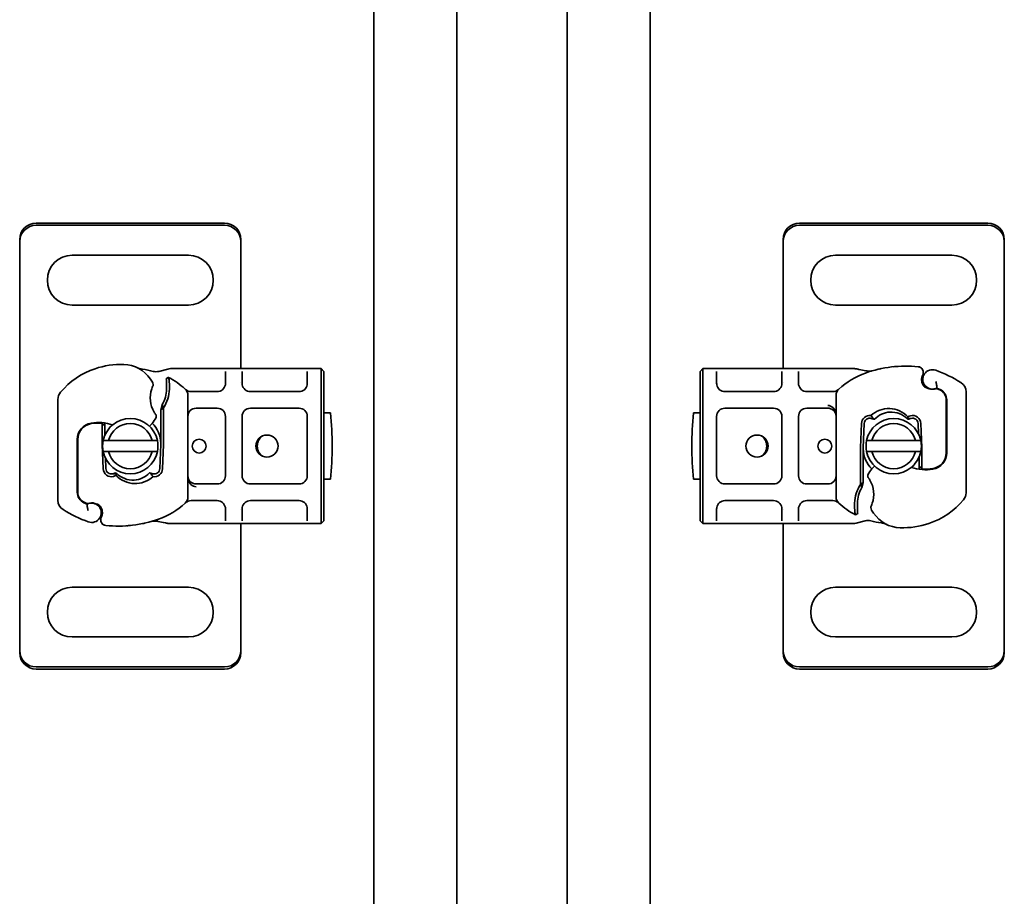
# Model space of a CAD drawing. Header units: millimetres. Extents: x -300186 to 535164, y -28581 to 763383.
# Tile 211 of 256: x 8358 to 8536, y 137271 to 137430. Entities that reach past the tile are written whole.
import ezdxf

# ---------------------------------------------------------------- set-up
doc = ezdxf.new("R2010")
doc.units = ezdxf.units.MM
doc.header["$LTSCALE"] = 10
doc.layers.add('Visible (ISO)', color=7, linetype='Continuous', lineweight=35)

msp = doc.modelspace()

# ---------------------------------------------------------------- linework, layer by layer
at = {"layer": 'Visible (ISO)'}
for p, q in [((8422.209, 137714.602, 159.59), (8422.209, 135389.602, 159.59)), ((8437.209, 135374.602, 159.59), (8437.209, 137714.602, 159.59)), ((8457.209, 137714.602, 159.59), (8457.209, 135354.602, 159.59)), ((8472.209, 135354.602, 159.59), (8472.209, 137714.602, 159.59)), ((8395.209, 137392.902, 159.59), (8361.209, 137392.902, 159.59)), ((8533.209, 137392.902, 159.59), (8499.209, 137392.902, 159.59)), ((8361.209, 137392.521, 159.59), (8395.209, 137392.521, 159.59)), ((8499.209, 137392.521, 159.59), (8533.209, 137392.521, 159.59)), ((8358.209, 137389.958, 159.59), (8358.209, 137389.576, 159.59)), ((8358.209, 137388.436, 159.59), (8358.209, 137389.576, 159.59)), ((8398.209, 137389.958, 159.59), (8398.209, 137389.576, 159.59)), ((8398.209, 137389.576, 159.59), (8398.209, 137388.436, 159.59)), ((8496.209, 137389.958, 159.59), (8496.209, 137389.576, 159.59)), ((8496.209, 137388.436, 159.59), (8496.209, 137389.576, 159.59)), ((8536.209, 137389.958, 159.59), (8536.209, 137389.576, 159.59)), ((8536.209, 137389.576, 159.59), (8536.209, 137388.436, 159.59)), ((8358.209, 137387.602, 159.59), (8358.209, 137388.436, 159.59)), ((8358.209, 137317.602, 159.59), (8358.209, 137387.602, 159.59)), ((8398.209, 137388.436, 159.59), (8398.209, 137387.602, 159.59)), ((8398.209, 137387.602, 159.59), (8398.209, 137366.602, 159.59)), ((8496.209, 137387.602, 159.59), (8496.209, 137388.436, 159.59)), ((8496.209, 137366.602, 159.59), (8496.209, 137387.602, 159.59)), ((8536.209, 137388.436, 159.59), (8536.209, 137387.602, 159.59)), ((8536.209, 137387.602, 159.59), (8536.209, 137317.602, 159.59)), ((8388.709, 137387.102, 159.59), (8367.709, 137387.102, 159.59)), ((8526.709, 137387.102, 159.59), (8505.709, 137387.102, 159.59)), ((8367.709, 137378.102, 159.59), (8388.709, 137378.102, 159.59)), ((8505.709, 137378.102, 159.59), (8526.709, 137378.102, 159.59)), ((8383.381, 137366.108, 159.59), (8384.97, 137366.534, 159.59)), ((8385.488, 137366.602, 159.59), (8386.275, 137366.602, 159.59)), ((8386.275, 137366.602, 159.59), (8393.909, 137366.602, 159.59)), ((8393.909, 137366.602, 159.59), (8395.909, 137366.602, 159.59)), ((8395.909, 137366.602, 159.59), (8397.909, 137366.602, 159.59)), ((8397.909, 137366.602, 159.59), (8399.909, 137366.602, 159.59)), ((8399.909, 137366.602, 159.59), (8408.709, 137366.602, 159.59)), ((8408.709, 137366.602, 159.59), (8410.709, 137366.602, 159.59)), ((8410.709, 137366.602, 159.59), (8412.709, 137366.602, 159.59)), ((8412.709, 137366.602, 159.59), (8412.709, 137363.602, 159.59)), ((8412.709, 137366.602, 159.59), (8413.209, 137366.102, 159.59)), ((8481.209, 137366.102, 159.59), (8481.709, 137366.602, 159.59)), ((8481.709, 137363.602, 159.59), (8481.709, 137366.602, 159.59)), ((8481.709, 137366.602, 159.59), (8483.709, 137366.602, 159.59)), ((8483.709, 137366.602, 159.59), (8485.709, 137366.602, 159.59)), ((8485.709, 137366.602, 159.59), (8494.509, 137366.602, 159.59)), ((8494.509, 137366.602, 159.59), (8496.509, 137366.602, 159.59)), ((8496.509, 137366.602, 159.59), (8498.509, 137366.602, 159.59)), ((8498.509, 137366.602, 159.59), (8500.509, 137366.602, 159.59)), ((8500.509, 137366.602, 159.59), (8508.143, 137366.602, 159.59)), ((8508.143, 137366.602, 159.59), (8509.109, 137366.602, 159.59)), ((8384.71, 137364.756, 159.59), (8385.103, 137365.031, 159.59)), ((8395.409, 137366.102, 159.59), (8395.409, 137363.951, 159.59)), ((8398.409, 137363.951, 159.59), (8398.409, 137366.102, 159.59)), ((8410.209, 137366.102, 159.59), (8410.209, 137363.951, 159.59)), ((8413.209, 137363.602, 159.59), (8413.209, 137366.102, 159.59)), ((8481.209, 137366.102, 159.59), (8481.209, 137363.602, 159.59)), ((8484.209, 137363.951, 159.59), (8484.209, 137366.102, 159.59)), ((8496.009, 137366.102, 159.59), (8496.009, 137363.951, 159.59)), ((8499.009, 137363.951, 159.59), (8499.009, 137366.102, 159.59)), ((8398.209, 137364.007, 159.59), (8398.209, 137364.007, 159.59)), ((8412.709, 137341.602, 159.59), (8412.709, 137363.602, 159.59)), ((8413.209, 137363.602, 159.59), (8413.209, 137341.602, 159.59)), ((8481.209, 137341.602, 159.59), (8481.209, 137363.602, 159.59)), ((8481.709, 137363.602, 159.59), (8481.709, 137341.602, 159.59)), ((8496.209, 137364.007, 159.59), (8496.209, 137364.007, 159.59)), ((8522.146, 137363.116, 159.59), (8522.601, 137362.962, 159.59)), ((8524.079, 137362.966, 159.59), (8524.532, 137362.761, 159.59)), ((8365.109, 137342.814, 159.59), (8365.109, 137361.039, 159.59)), ((8388.609, 137361.814, 159.59), (8388.609, 137343.391, 159.59)), ((8389.214, 137362.451, 159.59), (8390.106, 137362.451, 159.59)), ((8390.106, 137362.451, 159.59), (8393.909, 137362.451, 159.59)), ((8399.909, 137362.451, 159.59), (8408.709, 137362.451, 159.59)), ((8485.709, 137362.451, 159.59), (8494.509, 137362.451, 159.59)), ((8500.509, 137362.451, 159.59), (8504.312, 137362.451, 159.59)), ((8504.312, 137362.451, 159.59), (8505.204, 137362.451, 159.59)), ((8505.809, 137343.391, 159.59), (8505.809, 137361.814, 159.59)), ((8525.709, 137360.939, 159.59), (8525.709, 137351.402, 159.59)), ((8525.809, 137351.402, 159.59), (8525.809, 137360.939, 159.59)), ((8529.309, 137362.391, 159.59), (8529.309, 137344.166, 159.59)), ((8383.975, 137360.093, 159.59), (8383.709, 137359.17, 159.59)), ((8383.709, 137359.17, 159.59), (8384.209, 137359.518, 159.59)), ((8383.709, 137353.102, 159.59), (8383.709, 137359.17, 159.59)), ((8384.209, 137359.518, 159.59), (8384.209, 137353.102, 159.59)), ((8393.909, 137359.451, 159.59), (8390.109, 137359.451, 159.59)), ((8408.709, 137359.451, 159.59), (8399.909, 137359.451, 159.59)), ((8494.509, 137359.451, 159.59), (8485.709, 137359.451, 159.59)), ((8504.309, 137359.451, 159.59), (8500.509, 137359.451, 159.59)), ((8395.409, 137347.254, 159.59), (8395.409, 137357.951, 159.59)), ((8398.409, 137357.951, 159.59), (8398.409, 137347.254, 159.59)), ((8410.209, 137347.254, 159.59), (8410.209, 137357.951, 159.59)), ((8413.209, 137358.602, 159.59), (8414.408, 137358.602, 159.59)), ((8480.01, 137358.602, 159.59), (8481.209, 137358.602, 159.59)), ((8484.209, 137357.951, 159.59), (8484.209, 137347.254, 159.59)), ((8496.009, 137347.254, 159.59), (8496.009, 137357.951, 159.59)), ((8499.009, 137357.951, 159.59), (8499.009, 137347.254, 159.59)), ((8373.109, 137355.667, 159.59), (8373.109, 137355.736, 159.59)), ((8373.109, 137353.102, 159.59), (8373.109, 137355.667, 159.59)), ((8373.609, 137356.181, 159.59), (8373.113, 137356.74, 159.59)), ((8373.609, 137356.782, 159.59), (8373.609, 137356.181, 159.59)), ((8373.609, 137356.181, 159.59), (8373.609, 137355.702, 159.59)), ((8373.609, 137355.667, 159.59), (8373.609, 137355.702, 159.59)), ((8373.609, 137355.667, 159.59), (8373.609, 137354.562, 159.59)), ((8510.214, 137352.324, 159.59), (8510.389, 137356.698, 159.59)), ((8510.888, 137356.678, 159.59), (8510.713, 137352.304, 159.59)), ((8520.706, 137354.789, 159.59), (8520.63, 137356.678, 159.59)), ((8521.13, 137356.698, 159.59), (8521.305, 137352.324, 159.59)), ((8368.609, 137353.802, 159.59), (8368.609, 137344.266, 159.59)), ((8368.709, 137353.802, 159.59), (8368.709, 137354.57, 159.59)), ((8368.709, 137344.266, 159.59), (8368.709, 137353.802, 159.59)), ((8373.289, 137348.506, 159.59), (8373.114, 137352.88, 159.59)), ((8382.165, 137353.602, 159.59), (8374.254, 137353.602, 159.59)), ((8383.53, 137348.526, 159.59), (8383.705, 137352.9, 159.59)), ((8384.205, 137352.88, 159.59), (8384.03, 137348.506, 159.59)), ((8510.209, 137345.687, 159.59), (8510.209, 137352.102, 159.59)), ((8510.709, 137352.102, 159.59), (8510.709, 137346.035, 159.59)), ((8520.165, 137353.602, 159.59), (8512.254, 137353.602, 159.59)), ((8521.309, 137352.102, 159.59), (8521.309, 137349.537, 159.59)), ((8373.713, 137350.416, 159.59), (8373.788, 137348.526, 159.59)), ((8374.254, 137351.602, 159.59), (8382.165, 137351.602, 159.59)), ((8512.254, 137351.602, 159.59), (8520.165, 137351.602, 159.59)), ((8520.809, 137349.537, 159.59), (8520.809, 137350.643, 159.59)), ((8525.709, 137351.402, 159.59), (8525.709, 137350.634, 159.59)), ((8520.809, 137349.537, 159.59), (8520.809, 137349.502, 159.59)), ((8520.809, 137349.024, 159.59), (8520.809, 137349.502, 159.59)), ((8520.809, 137348.423, 159.59), (8520.809, 137349.024, 159.59)), ((8520.809, 137349.024, 159.59), (8521.306, 137348.465, 159.59)), ((8521.309, 137349.537, 159.59), (8521.309, 137349.469, 159.59)), ((8414.408, 137346.602, 159.59), (8413.209, 137346.602, 159.59)), ((8481.209, 137346.602, 159.59), (8480.01, 137346.602, 159.59)), ((8390.109, 137345.754, 159.59), (8393.909, 137345.754, 159.59)), ((8399.909, 137345.754, 159.59), (8408.709, 137345.754, 159.59)), ((8485.709, 137345.754, 159.59), (8494.509, 137345.754, 159.59)), ((8500.509, 137345.754, 159.59), (8504.309, 137345.754, 159.59)), ((8510.709, 137346.035, 159.59), (8510.209, 137345.687, 159.59)), ((8510.443, 137345.112, 159.59), (8510.709, 137346.035, 159.59)), ((8370.34, 137342.239, 159.59), (8369.886, 137342.443, 159.59)), ((8372.273, 137342.089, 159.59), (8371.817, 137342.243, 159.59)), ((8390.106, 137342.754, 159.59), (8389.214, 137342.754, 159.59)), ((8393.909, 137342.754, 159.59), (8390.106, 137342.754, 159.59)), ((8395.409, 137341.254, 159.59), (8395.409, 137339.102, 159.59)), ((8398.409, 137339.102, 159.59), (8398.409, 137341.254, 159.59)), ((8408.709, 137342.754, 159.59), (8399.909, 137342.754, 159.59)), ((8410.209, 137341.254, 159.59), (8410.209, 137339.102, 159.59)), ((8412.709, 137341.602, 159.59), (8412.709, 137338.602, 159.59)), ((8413.209, 137339.102, 159.59), (8413.209, 137341.602, 159.59)), ((8481.209, 137341.602, 159.59), (8481.209, 137339.102, 159.59)), ((8481.709, 137338.602, 159.59), (8481.709, 137341.602, 159.59)), ((8484.209, 137339.102, 159.59), (8484.209, 137341.254, 159.59)), ((8494.509, 137342.754, 159.59), (8485.709, 137342.754, 159.59)), ((8496.009, 137341.254, 159.59), (8496.009, 137339.102, 159.59)), ((8499.009, 137339.102, 159.59), (8499.009, 137341.254, 159.59)), ((8504.312, 137342.754, 159.59), (8500.509, 137342.754, 159.59)), ((8505.204, 137342.754, 159.59), (8504.312, 137342.754, 159.59)), ((8398.209, 137341.198, 159.59), (8398.209, 137341.198, 159.59)), ((8496.209, 137341.198, 159.59), (8496.209, 137341.198, 159.59)), ((8509.708, 137340.448, 159.59), (8509.315, 137340.173, 159.59)), ((8386.275, 137338.602, 159.59), (8385.309, 137338.602, 159.59)), ((8393.909, 137338.602, 159.59), (8386.275, 137338.602, 159.59)), ((8395.909, 137338.602, 159.59), (8393.909, 137338.602, 159.59)), ((8397.909, 137338.602, 159.59), (8395.909, 137338.602, 159.59)), ((8399.909, 137338.602, 159.59), (8397.909, 137338.602, 159.59)), ((8398.209, 137338.602, 159.59), (8398.209, 137317.602, 159.59)), ((8408.709, 137338.602, 159.59), (8399.909, 137338.602, 159.59)), ((8410.709, 137338.602, 159.59), (8408.709, 137338.602, 159.59)), ((8412.709, 137338.602, 159.59), (8410.709, 137338.602, 159.59)), ((8413.209, 137339.102, 159.59), (8412.709, 137338.602, 159.59)), ((8481.709, 137338.602, 159.59), (8481.209, 137339.102, 159.59)), ((8483.709, 137338.602, 159.59), (8481.709, 137338.602, 159.59)), ((8485.709, 137338.602, 159.59), (8483.709, 137338.602, 159.59)), ((8494.509, 137338.602, 159.59), (8485.709, 137338.602, 159.59)), ((8496.509, 137338.602, 159.59), (8494.509, 137338.602, 159.59)), ((8496.209, 137317.602, 159.59), (8496.209, 137338.602, 159.59)), ((8498.509, 137338.602, 159.59), (8496.509, 137338.602, 159.59)), ((8500.509, 137338.602, 159.59), (8498.509, 137338.602, 159.59)), ((8508.143, 137338.602, 159.59), (8500.509, 137338.602, 159.59)), ((8508.931, 137338.602, 159.59), (8508.143, 137338.602, 159.59)), ((8511.038, 137339.096, 159.59), (8509.448, 137338.671, 159.59)), ((8388.709, 137327.102, 159.59), (8367.709, 137327.102, 159.59)), ((8526.709, 137327.102, 159.59), (8505.709, 137327.102, 159.59)), ((8367.709, 137318.102, 159.59), (8388.709, 137318.102, 159.59)), ((8505.709, 137318.102, 159.59), (8526.709, 137318.102, 159.59)), ((8358.209, 137316.769, 159.59), (8358.209, 137317.602, 159.59)), ((8358.209, 137315.629, 159.59), (8358.209, 137316.769, 159.59)), ((8398.209, 137317.602, 159.59), (8398.209, 137316.769, 159.59)), ((8398.209, 137316.769, 159.59), (8398.209, 137315.629, 159.59)), ((8496.209, 137316.769, 159.59), (8496.209, 137317.602, 159.59)), ((8496.209, 137315.629, 159.59), (8496.209, 137316.769, 159.59)), ((8536.209, 137317.602, 159.59), (8536.209, 137316.769, 159.59)), ((8536.209, 137316.769, 159.59), (8536.209, 137315.629, 159.59)), ((8358.209, 137315.247, 159.59), (8358.209, 137315.629, 159.59)), ((8398.209, 137315.247, 159.59), (8398.209, 137315.629, 159.59)), ((8496.209, 137315.247, 159.59), (8496.209, 137315.629, 159.59)), ((8536.209, 137315.247, 159.59), (8536.209, 137315.629, 159.59)), ((8395.209, 137312.684, 159.59), (8361.209, 137312.684, 159.59)), ((8361.209, 137312.302, 159.59), (8395.209, 137312.302, 159.59)), ((8533.209, 137312.684, 159.59), (8499.209, 137312.684, 159.59)), ((8499.209, 137312.302, 159.59), (8533.209, 137312.302, 159.59))]:
    msp.add_line(p, q, dxfattribs=at)
for centre, radius in [((8390.659, 137352.602, 159.59), 1.25), ((8402.909, 137352.602, 159.59), 2), ((8491.509, 137352.602, 159.59), 2), ((8503.759, 137352.602, 159.59), 1.25)]:
    msp.add_circle(centre, radius, dxfattribs=at)
for centre, radius, start, end in [((8367.709, 137382.602, 159.59), 4.5, 90, 270), ((8388.709, 137382.602, 159.59), 4.5, 270, 90), ((8505.709, 137382.602, 159.59), 4.5, 90, 270), ((8526.709, 137382.602, 159.59), 4.5, 270, 90), ((8376.295, 137353.317, 159.59), 14, 108.57113, 139.9502), ((8376.613, 137352.369, 159.59), 15, 88.39139, 108.57113), ((8376.866, 137361.366, 159.59), 6, 34.04085, 88.39139), ((8378.659, 137352.602, 159.59), 14, 74.76688, 82.82722), ((8518.426, 137345.06, 159.59), 22, 84.17009, 109.471), ((8520.559, 137365.951, 159.59), 1, 333.94826, 84.17009), ((8523.209, 137364.656, 159.59), 1.75, 70.25294, 297.43359), ((8515.759, 137343.902, 159.59), 23.8, 58.00694, 70.25294), ((8374.38, 137359.686, 159.59), 9, 28.32016, 34.04085), ((8378.659, 137352.602, 159.59), 14, 47.46815, 62.59539), ((8515.759, 137352.602, 159.59), 14, 109.471, 132.53185), ((8523.209, 137364.656, 159.59), 1.95, 153.94826, 218.60121), ((8386.859, 137361.302, 159.59), 5.05, 161.00736, 210.50992), ((8381.863, 137363.719, 159.59), 0.5, 334.18943, 28.32016), ((8378.723, 137363.095, 159.59), 6.05, 330.24679, 358.39139), ((8378.723, 137363.095, 159.59), 6.55, 326.89229, 358.39139), ((8369.726, 137363.348, 159.59), 15.05, 1.65133, 2.79855), ((8369.726, 137363.348, 159.59), 15.05, 358.39139, 1.65132), ((8369.726, 137363.348, 159.59), 15.55, 358.39139, 1.65132), ((8387.109, 137361.814, 159.59), 1.5, 0, 47.46815), ((8393.909, 137363.951, 159.59), 1.5, 270, 349.95827), ((8399.909, 137363.951, 159.59), 1.5, 190.04173, 270), ((8408.709, 137363.951, 159.59), 1.5, 270, 349.95827), ((8485.709, 137363.951, 159.59), 1.5, 190.04173, 270), ((8494.509, 137363.951, 159.59), 1.5, 270, 349.95827), ((8500.509, 137363.951, 159.59), 1.5, 190.04173, 270), ((8507.309, 137361.814, 159.59), 1.5, 132.53185, 180), ((8522.467, 137364.063, 159.59), 1, 218.60121, 251.26979), ((8523.208, 137364.753, 159.59), 1.891, 251.26979, 289.93138), ((8523.955, 137362.693, 159.59), 0.3, 65.70894, 109.93138), ((8515.759, 137343.902, 159.59), 20.9, 64.98394, 66.73176), ((8523.709, 137360.939, 159.59), 2, 0, 65.70894), ((8523.709, 137360.939, 159.59), 2.1, 0, 64.98394), ((8527.309, 137362.391, 159.59), 2, 0, 58.00694), ((8367.109, 137361.039, 159.59), 2, 139.9502, 180), ((8390.109, 137357.951, 159.59), 1.5, 90, 180), ((8393.909, 137357.951, 159.59), 1.5, 0, 90), ((8399.909, 137357.951, 159.59), 1.5, 90, 180), ((8408.709, 137357.951, 159.59), 1.5, 0, 90), ((8485.709, 137357.951, 159.59), 1.5, 90, 180), ((8494.509, 137357.951, 159.59), 1.5, 0, 90), ((8500.509, 137357.951, 159.59), 1.5, 90, 180), ((8504.309, 137357.951, 159.59), 1.5, 51.42327, 90), ((8504.309, 137357.951, 159.59), 1.5, 47.65838, 51.42327), ((8378.209, 137352.602, 159.59), 5, 11.53696, 168.46304), ((8378.369, 137359.984, 159.59), 5, 318.83057, 333.73105), ((8382.404, 137357.992, 159.59), 0.5, 333.73105, 36.61518), ((8354.709, 137352.602, 159.59), 60, 354.26083, 5.73917), ((8539.709, 137352.602, 159.59), 60, 174.26083, 185.73917), ((8511.887, 137356.638, 159.59), 1.5, 82.60066, 177.70756), ((8511.887, 137356.638, 159.59), 1, 74.23624, 177.70756), ((8516.209, 137352.602, 159.59), 5, 11.53696, 168.46304), ((8519.631, 137356.638, 159.59), 1.5, 2.29244, 105.29939), ((8519.631, 137356.638, 159.59), 1, 2.29244, 105.32934), ((8371.609, 137353.802, 159.59), 3, 99.40557, 180), ((8371.609, 137353.802, 159.59), 2.9, 99.40557, 180), ((8372.426, 137348.87, 159.59), 8, 71.18383, 99.40557), ((8372.426, 137348.87, 159.59), 7.9, 85.01547, 99.40557), ((8378.209, 137352.602, 159.59), 4.08, 14.18798, 165.81202), ((8378.659, 137353.102, 159.59), 5.05, 138.07083, 146.09325), ((8378.745, 137359.655, 159.59), 4.5, 310.31612, 318.83057), ((8378.659, 137353.102, 159.59), 5.05, 0, 45.97671), ((8516.209, 137352.602, 159.59), 4.08, 14.18798, 165.81202), ((8403.408, 137352.602, 159.59), 2.25, 125.72382, 234.27618), ((8491.01, 137352.602, 159.59), 2.25, 305.72382, 54.27618), ((8378.659, 137353.102, 159.59), 5.55, 180, 182.29244), ((8378.209, 137352.602, 159.59), 5, 168.46304, 191.53696), ((8378.209, 137352.602, 159.59), 5, 348.46304, 11.53696), ((8378.659, 137353.102, 159.59), 5.05, 357.70756, 0), ((8378.659, 137353.102, 159.59), 5.55, 357.70756, 0), ((8515.759, 137352.102, 159.59), 5.55, 177.70756, 180), ((8515.759, 137352.102, 159.59), 5.05, 177.70756, 180), ((8515.759, 137352.102, 159.59), 5.05, 180, 225.97671), ((8516.209, 137352.602, 159.59), 5, 168.46304, 191.53696), ((8516.209, 137352.602, 159.59), 5, 348.46304, 11.53696), ((8515.759, 137352.102, 159.59), 5.55, 0, 2.29244), ((8378.209, 137352.602, 159.59), 5, 191.53696, 348.46304), ((8378.209, 137352.602, 159.59), 4.08, 194.18798, 345.81202), ((8516.209, 137352.602, 159.59), 5, 191.53696, 348.46304), ((8516.209, 137352.602, 159.59), 4.08, 194.18798, 345.81202), ((8522.809, 137351.402, 159.59), 2.9, 279.40557, 0), ((8522.809, 137351.402, 159.59), 3, 279.40557, 0), ((8374.787, 137348.566, 159.59), 1.5, 182.29244, 285.29939), ((8374.787, 137348.566, 159.59), 1, 182.29244, 285.32934), ((8382.531, 137348.566, 159.59), 1, 254.23624, 357.70756), ((8382.531, 137348.566, 159.59), 1.5, 262.60066, 357.70756), ((8516.049, 137345.221, 159.59), 5, 138.83057, 153.73105), ((8515.673, 137345.55, 159.59), 4.5, 130.31612, 138.83057), ((8521.992, 137356.335, 159.59), 8, 251.18383, 279.40557), ((8515.759, 137352.102, 159.59), 5.05, 318.07083, 326.09325), ((8521.992, 137356.335, 159.59), 7.9, 265.01547, 279.40557), ((8393.909, 137347.254, 159.59), 1.5, 270, 0), ((8399.909, 137347.254, 159.59), 1.5, 180, 270), ((8408.709, 137347.254, 159.59), 1.5, 270, 0), ((8485.709, 137347.254, 159.59), 1.5, 180, 270), ((8494.509, 137347.254, 159.59), 1.5, 270, 0), ((8500.509, 137347.254, 159.59), 1.5, 180, 270), ((8504.309, 137347.254, 159.59), 1.5, 270, 0), ((8512.014, 137347.213, 159.59), 0.5, 153.73105, 216.61518), ((8390.109, 137347.254, 159.59), 1.5, 227.65838, 231.42327), ((8390.109, 137347.254, 159.59), 1.5, 231.42327, 270), ((8515.696, 137342.109, 159.59), 6.55, 146.89229, 178.39139), ((8515.696, 137342.109, 159.59), 6.05, 150.24679, 178.39139), ((8507.559, 137343.902, 159.59), 5.05, 341.00736, 30.50992), ((8370.709, 137344.266, 159.59), 2.1, 180, 244.98394), ((8370.709, 137344.266, 159.59), 2, 180, 245.70894), ((8387.109, 137343.391, 159.59), 1.5, 312.53185, 0), ((8507.309, 137343.391, 159.59), 1.5, 180, 227.46815), ((8527.309, 137344.166, 159.59), 2, 319.9502, 0), ((8367.109, 137342.814, 159.59), 2, 180, 238.00694), ((8378.659, 137361.302, 159.59), 20.9, 244.98394, 246.73176), ((8370.463, 137342.512, 159.59), 0.3, 245.70894, 289.93138), ((8371.209, 137340.549, 159.59), 1.75, 250.25294, 117.43359), ((8371.21, 137340.452, 159.59), 1.891, 71.26979, 109.93138), ((8371.952, 137341.142, 159.59), 1, 38.60121, 71.26979), ((8371.209, 137340.549, 159.59), 1.95, 333.94826, 38.60121), ((8378.659, 137352.602, 159.59), 14, 289.471, 312.53185), ((8393.909, 137341.254, 159.59), 1.5, 10.04173, 90), ((8399.909, 137341.254, 159.59), 1.5, 90, 169.95827), ((8408.709, 137341.254, 159.59), 1.5, 10.04173, 90), ((8485.709, 137341.254, 159.59), 1.5, 90, 169.95827), ((8494.509, 137341.254, 159.59), 1.5, 10.04173, 90), ((8500.509, 137341.254, 159.59), 1.5, 90, 169.95827), ((8515.759, 137352.602, 159.59), 14, 227.46815, 242.59539), ((8524.692, 137341.857, 159.59), 15.55, 178.39139, 181.65132), ((8524.692, 137341.857, 159.59), 15.05, 178.39139, 181.65132), ((8524.692, 137341.857, 159.59), 15.05, 181.65133, 182.79855), ((8512.555, 137341.486, 159.59), 0.5, 154.18943, 208.32016), ((8520.038, 137345.518, 159.59), 9, 208.32016, 214.04085), ((8518.123, 137351.887, 159.59), 14, 288.57113, 319.9502), ((8378.659, 137361.302, 159.59), 23.8, 238.00694, 250.25294), ((8373.859, 137339.253, 159.59), 1, 153.94826, 264.17009), ((8517.552, 137343.839, 159.59), 6, 214.04085, 268.39139), ((8375.992, 137360.145, 159.59), 22, 264.17009, 289.471), ((8515.759, 137352.602, 159.59), 14, 254.76688, 262.82722), ((8517.805, 137352.835, 159.59), 15, 268.39139, 288.57113), ((8367.709, 137322.602, 159.59), 4.5, 90, 270), ((8388.709, 137322.602, 159.59), 4.5, 270, 90), ((8505.709, 137322.602, 159.59), 4.5, 90, 270), ((8526.709, 137322.602, 159.59), 4.5, 270, 90)]:
    msp.add_arc(centre, radius, start, end, dxfattribs=at)
at = {"layer": 'Visible (ISO)', "extrusion": (0, 0, -1)}
for centre, major_axis, ratio, start_param, end_param in [((8361.209, 137389.958, 159.59), (-3, 0), 0.9816272, 0, 1.5707963), ((8395.209, 137389.958, 159.59), (3, 0), 0.9816272, 4.712389, 6.2831853), ((8499.209, 137389.958, 159.59), (-3, 0), 0.9816272, 0, 1.5707963), ((8533.209, 137389.958, 159.59), (3, 0), 0.9816272, 4.712389, 6.2831853), ((8361.209, 137389.576, 159.59), (-3, 0), 0.9816272, 0, 1.5707963), ((8395.209, 137389.576, 159.59), (3, 0), 0.9816272, 4.712389, 6.2831853), ((8499.209, 137389.576, 159.59), (-3, 0), 0.9816272, 0, 1.5707963), ((8533.209, 137389.576, 159.59), (3, 0), 0.9816272, 4.712389, 6.2831853), ((8511.12, 137365.725, 159.59), (0.078, 0.494), 0.5235045, 0.0005288, 0.0081436), ((8511.12, 137365.725, 159.59), (0.078, 0.494), 0.5235045, 0.0005288, 0.0081436), ((8512.184, 137365.655, 159.59), (-0.052, 0.497), 0.800335, 6.0474348, 6.3234718), ((8512.184, 137365.655, 159.59), (-0.052, 0.497), 0.800335, 6.2810108, 6.342326), ((8504.309, 137357.951, 159.59), (0, 2), 0.75, 0, 0.673291), ((8504.309, 137357.951, 159.59), (0, 2), 0.75, 0.673291, 1.5707963), ((8516.05, 137354.898, 159.59), (-2.806, 2.762), 0.9486785, 1.5705923, 1.5808062), ((8519.445, 137356.949, 159.59), (1.127, 0.675), 0.8654957, 4.6404634, 5.0249285), ((8374.974, 137348.256, 159.59), (-1.127, -0.675), 0.8654957, 4.6404634, 5.0249285), ((8378.368, 137350.307, 159.59), (2.806, -2.762), 0.9486785, 1.5705923, 1.5808062), ((8390.109, 137347.254, 159.59), (0, -2), 0.75, 0.673291, 1.5707963), ((8390.109, 137347.254, 159.59), (0, -2), 0.75, 0, 0.673291), ((8382.234, 137339.55, 159.59), (0.052, -0.497), 0.800335, 6.2810108, 6.342326), ((8382.234, 137339.55, 159.59), (0.052, -0.497), 0.800335, 6.0474348, 6.3234718), ((8383.299, 137339.479, 159.59), (-0.078, -0.494), 0.5235045, 0.0005288, 0.0081436), ((8383.299, 137339.479, 159.59), (-0.078, -0.494), 0.5235045, 0.0005288, 0.0081436), ((8361.209, 137315.629, 159.59), (-3, 0), 0.9816272, 4.712389, 6.2831853), ((8361.209, 137315.247, 159.59), (-3, 0), 0.9816272, 4.712389, 6.2831853), ((8395.209, 137315.629, 159.59), (3, 0), 0.9816272, 0, 1.5707963), ((8395.209, 137315.247, 159.59), (3, 0), 0.9816272, 0, 1.5707963), ((8499.209, 137315.629, 159.59), (-3, 0), 0.9816272, 4.712389, 6.2831853), ((8499.209, 137315.247, 159.59), (-3, 0), 0.9816272, 4.712389, 6.2831853), ((8533.209, 137315.629, 159.59), (3, 0), 0.9816272, 0, 1.5707963), ((8533.209, 137315.247, 159.59), (3, 0), 0.9816272, 0, 1.5707963)]:
    msp.add_ellipse(centre, major_axis=major_axis, ratio=ratio, start_param=start_param, end_param=end_param, dxfattribs=at)
at = {"layer": 'Visible (ISO)'}
for points, knots in [([(8379.477, 137366.768, 159.59), (8379.522, 137366.746, 159.59), (8379.564, 137366.727, 159.59), (8379.604, 137366.71, 159.59), (8379.644, 137366.693, 159.59), (8379.683, 137366.678, 159.59), (8379.721, 137366.663, 159.59), (8379.759, 137366.649, 159.59), (8379.797, 137366.635, 159.59), (8379.836, 137366.622, 159.59), (8379.914, 137366.596, 159.59), (8379.999, 137366.572, 159.59), (8380.093, 137366.549, 159.59), (8380.188, 137366.527, 159.59), (8380.294, 137366.507, 159.59), (8380.407, 137366.493, 159.59)], [0, 0, 0, 0, 0.1428571, 0.1428571, 0.1428571, 0.2857143, 0.2857143, 0.2857143, 0.4285714, 0.4285714, 0.4285714, 0.7142857, 0.7142857, 0.7142857, 1, 1, 1, 1]), ([(8511.197, 137366.219, 159.59), (8510.803, 137366.281, 159.59), (8510.368, 137366.372, 159.59), (8509.85, 137366.494, 159.59), (8509.777, 137366.511, 159.59), (8509.703, 137366.529, 159.59)], [0, 0, 0, 0, 0.14264146, 0.14264146, 0.16601152, 0.16601152, 0.16601152, 0.16601152]), ([(8512.131, 137366.151, 159.59), (8512.06, 137366.144, 159.59), (8511.966, 137366.142, 159.59), (8511.735, 137366.15, 159.59), (8511.59, 137366.164, 159.59), (8511.36, 137366.194, 159.59), (8511.281, 137366.205, 159.59), (8511.199, 137366.218, 159.59)], [0, 0, 0, 0, 0.04716283, 0.04716283, 0.10524063, 0.10524063, 0.13454168, 0.13454168, 0.13454168, 0.13454168]), ([(8513.654, 137366.536, 159.59), (8513.748, 137366.557, 159.59), (8513.852, 137366.579, 159.59), (8513.957, 137366.601, 159.59), (8513.964, 137366.603, 159.59)], [-1.16357451, -1.16357451, -1.16357451, -1.16357451, -1.126207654, -1.123496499, -1.123496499, -1.123496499, -1.123496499]), ([(8516.147, 137366.942, 159.59), (8516.278, 137366.955, 159.59), (8516.524, 137366.979, 159.59), (8516.773, 137366.998, 159.59), (8516.89, 137367.006, 159.59)], [-0.873699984, -0.873699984, -0.873699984, -0.873699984, -0.831989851, -0.795991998, -0.795991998, -0.795991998, -0.795991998]), ([(8520.66, 137366.946, 159.59), (8520.662, 137366.946, 159.59), (8520.663, 137366.946, 159.59), (8520.923, 137366.918, 159.59), (8521.179, 137366.789, 159.59), (8521.356, 137366.554, 159.59)], [-0.000249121, -0.000249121, -0.000249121, -0.000249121, 0, 0, 0.051262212, 0.051262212, 0.051262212, 0.051262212]), ([(8382.338, 137366.11, 159.59), (8382.339, 137366.11, 159.59), (8382.34, 137366.11, 159.59), (8382.668, 137366.021, 159.59), (8383.02, 137366.012, 159.59), (8383.381, 137366.108, 159.59)], [-0.00066404, -0.00066404, -0.00066404, -0.00066404, 0, 0, 0.17719751, 0.17719751, 0.17719751, 0.17719751]), ([(8384.758, 137364.083, 159.59), (8384.754, 137364.169, 159.59), (8384.749, 137364.256, 159.59), (8384.736, 137364.454, 159.59), (8384.73, 137364.53, 159.59), (8384.721, 137364.637, 159.59), (8384.717, 137364.68, 159.59), (8384.713, 137364.723, 159.59), (8384.712, 137364.736, 159.59), (8384.71, 137364.752, 159.59), (8384.71, 137364.756, 159.59), (8384.71, 137364.756, 159.59)], [-0.052369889, -0.052369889, -0.052369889, -0.052369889, -0.045400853, -0.045400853, -0.035553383, -0.035553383, -0.019250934, -0.019250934, -0.009298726, -0.009298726, 0, 0, 0, 0]), ([(8385.103, 137365.031, 159.59), (8385.103, 137365.031, 159.59), (8385.107, 137365.017, 159.59), (8385.124, 137364.96, 159.59), (8385.137, 137364.915, 159.59), (8385.168, 137364.783, 159.59), (8385.187, 137364.69, 159.59), (8385.226, 137364.443, 159.59), (8385.245, 137364.283, 159.59), (8385.256, 137364.107, 159.59)], [-0.85555327, -0.85555327, -0.85555327, -0.85555327, -0.81811622, -0.81811622, -0.78070634, -0.78070634, -0.7363735, -0.7363735, -0.68381038, -0.68381038, -0.68381038, -0.68381038]), ([(8512.189, 137366.157, 159.59), (8512.184, 137366.157, 159.59), (8512.18, 137366.156, 159.59), (8512.169, 137366.155, 159.59), (8512.162, 137366.154, 159.59), (8512.153, 137366.153, 159.59), (8512.15, 137366.153, 159.59), (8512.148, 137366.153, 159.59)], [0.023345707, 0.023345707, 0.023345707, 0.023345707, 0.025561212, 0.025561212, 0.029992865, 0.029992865, 0.034654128, 0.034654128, 0.034654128, 0.034654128]), ([(8521.457, 137365.512, 159.59), (8521.408, 137365.411, 159.59), (8521.369, 137365.31, 159.59), (8521.277, 137364.998, 159.59), (8521.257, 137364.793, 159.59), (8521.266, 137364.443, 159.59), (8521.288, 137364.295, 159.59), (8521.352, 137364.052, 159.59), (8521.387, 137363.954, 159.59), (8521.503, 137363.7, 159.59), (8521.596, 137363.557, 159.59), (8521.688, 137363.441, 159.59)], [-1.75335063, -1.75335063, -1.75335063, -1.75335063, -1.69086956, -1.69086956, -1.5574964, -1.5574964, -1.44651522, -1.44651522, -1.36142111, -1.36142111, -1.20865089, -1.20865089, -1.20865089, -1.20865089]), ([(8382.313, 137363.501, 159.59), (8382.313, 137363.501, 159.59), (8382.306, 137363.488, 159.59), (8382.295, 137363.463, 159.59), (8382.283, 137363.439, 159.59), (8382.266, 137363.403, 159.59), (8382.248, 137363.361, 159.59), (8382.198, 137363.25, 159.59), (8382.136, 137363.097, 159.59), (8382.084, 137362.946, 159.59)], [0, 0, 0, 0, 0.019723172, 0.019723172, 0.019723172, 0.039446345, 0.039446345, 0.039446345, 0.092041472, 0.092041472, 0.092041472, 0.092041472]), ([(8385.256, 137364.107, 159.59), (8385.26, 137364.056, 159.59), (8385.262, 137364.004, 159.59), (8385.266, 137363.9, 159.59), (8385.268, 137363.848, 159.59), (8385.27, 137363.796, 159.59)], [0, 0, 0, 0, 0.015805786, 0.015805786, 0.031412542, 0.031412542, 0.031412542, 0.031412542]), ([(8388.162, 137362.882, 159.59), (8388.162, 137362.882, 159.59), (8388.163, 137362.881, 159.59), (8388.249, 137362.797, 159.59), (8388.394, 137362.683, 159.59), (8388.722, 137362.519, 159.59), (8389, 137362.451, 159.59), (8389.214, 137362.451, 159.59)], [-0.00066697, -0.00066697, -0.00066697, -0.00066697, 0, 0, 0.09581118, 0.14371677, 0.23952795, 0.23952795, 0.23952795, 0.23952795]), ([(8505.204, 137362.451, 159.59), (8505.419, 137362.451, 159.59), (8505.696, 137362.519, 159.59), (8506.025, 137362.683, 159.59), (8506.169, 137362.797, 159.59), (8506.255, 137362.881, 159.59), (8506.256, 137362.882, 159.59), (8506.257, 137362.882, 159.59)], [0, 0, 0, 0, 0.09581118, 0.14371677, 0.23952795, 0.23952795, 0.24019492, 0.24019492, 0.24019492, 0.24019492]), ([(8523.843, 137364.256, 159.59), (8523.844, 137364.254, 159.59), (8523.844, 137364.253, 159.59), (8523.875, 137364.159, 159.59), (8523.899, 137364.065, 159.59), (8523.939, 137363.876, 159.59), (8523.954, 137363.783, 159.59), (8523.983, 137363.573, 159.59), (8523.994, 137363.463, 159.59), (8524.007, 137363.285, 159.59), (8524.011, 137363.217, 159.59), (8524.015, 137363.126, 159.59), (8524.015, 137363.102, 159.59), (8524.015, 137363.102, 159.59)], [-0.0004584, -0.0004584, -0.0004584, -0.0004584, 0, 0, 0.02913138, 0.02913138, 0.0589228, 0.0589228, 0.09920174, 0.09920174, 0.13620105, 0.13620105, 0.17180901, 0.17180901, 0.17180901, 0.17180901]), ([(8505.32, 137359.06, 159.59), (8505.443, 137358.946, 159.59), (8505.536, 137358.822, 159.59), (8505.711, 137358.513, 159.59), (8505.775, 137358.319, 159.59), (8505.806, 137358.065, 159.59), (8505.809, 137358.008, 159.59), (8505.809, 137357.951, 159.59)], [0, 0, 0, 0, 0.07046505, 0.07046505, 0.16599187, 0.16599187, 0.19302108, 0.19302108, 0.19302108, 0.19302108]), ([(8518.781, 137357.874, 159.59), (8517.949, 137358.789, 159.59), (8516.733, 137359.343, 159.59), (8515.5, 137359.384, 159.59), (8514.261, 137359.424, 159.59), (8513.019, 137358.949, 159.59), (8512.081, 137358.126, 159.59)], [0.15146889, 0.15146889, 0.15146889, 0.15146889, 0.52302034, 0.52302034, 0.52302034, 0.89631596, 0.89631596, 0.89631596, 0.89631596]), ([(8382.508, 137358.739, 159.59), (8382.565, 137358.642, 159.59), (8382.626, 137358.546, 159.59), (8382.68, 137358.467, 159.59), (8382.716, 137358.415, 159.59), (8382.748, 137358.37, 159.59), (8382.77, 137358.339, 159.59), (8382.793, 137358.308, 159.59), (8382.806, 137358.29, 159.59), (8382.806, 137358.29, 159.59)], [0, 0, 0, 0, 0.036947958, 0.036947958, 0.036947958, 0.061579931, 0.061579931, 0.061579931, 0.086211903, 0.086211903, 0.086211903, 0.086211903]), ([(8512.081, 137358.126, 159.59), (8512.173, 137358.041, 159.59), (8512.256, 137357.946, 159.59), (8512.399, 137357.739, 159.59), (8512.46, 137357.626, 159.59), (8512.507, 137357.508, 159.59)], [-0.08710808, -0.08710808, -0.08710808, -0.08710808, -0.043731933, -0.043731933, -0.000056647, -0.000056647, -0.000056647, -0.000056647]), ([(8512.507, 137357.508, 159.59), (8512.546, 137357.498, 159.59), (8512.585, 137357.488, 159.59), (8512.663, 137357.469, 159.59), (8512.702, 137357.46, 159.59), (8512.741, 137357.451, 159.59)], [0.000052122, 0.000052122, 0.000052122, 0.000052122, 0.013409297, 0.013409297, 0.026714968, 0.026714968, 0.026714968, 0.026714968]), ([(8518.67, 137357.561, 159.59), (8517.85, 137358.367, 159.59), (8516.676, 137358.808, 159.59), (8515.535, 137358.746, 159.59), (8514.491, 137358.69, 159.59), (8513.463, 137358.216, 159.59), (8512.741, 137357.451, 159.59)], [-1.690857, -1.690857, -1.690857, -1.690857, -0.8595433, -0.8595433, -0.8595433, -0.0993036, -0.0993036, -0.0993036, -0.0993036]), ([(8518.67, 137357.561, 159.59), (8518.684, 137357.615, 159.59), (8518.701, 137357.668, 159.59), (8518.738, 137357.772, 159.59), (8518.759, 137357.824, 159.59), (8518.781, 137357.874, 159.59)], [0.000051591, 0.000051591, 0.000051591, 0.000051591, 0.018712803, 0.018712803, 0.037300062, 0.037300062, 0.037300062, 0.037300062]), ([(8519.366, 137357.603, 159.59), (8519.256, 137357.614, 159.59), (8519.146, 137357.613, 159.59), (8518.922, 137357.59, 159.59), (8518.808, 137357.566, 159.59), (8518.698, 137357.532, 159.59)], [0, 0, 0, 0, 0.035252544, 0.035252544, 0.073381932, 0.073381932, 0.073381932, 0.073381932]), ([(8518.777, 137357.451, 159.59), (8518.875, 137357.474, 159.59), (8518.972, 137357.497, 159.59), (8519.166, 137357.548, 159.59), (8519.263, 137357.574, 159.59), (8519.359, 137357.601, 159.59)], [0.000086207, 0.000086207, 0.000086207, 0.000086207, 0.034187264, 0.034187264, 0.068336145, 0.068336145, 0.068336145, 0.068336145]), ([(8373.109, 137355.736, 159.59), (8373.109, 137355.845, 159.59), (8373.109, 137355.966, 159.59), (8373.11, 137356.126, 159.59), (8373.11, 137356.255, 159.59), (8373.111, 137356.368, 159.59), (8373.111, 137356.512, 159.59), (8373.112, 137356.603, 159.59), (8373.112, 137356.681, 159.59), (8373.113, 137356.726, 159.59), (8373.113, 137356.74, 159.59), (8373.113, 137356.74, 159.59)], [-0.73937491, -0.73937491, -0.73937491, -0.73937491, -0.70828524, -0.70828524, -0.68958817, -0.6708911, -0.6708911, -0.63379815, -0.63379815, -0.6153592, -0.59692025, -0.59692025, -0.59692025, -0.59692025]), ([(8521.309, 137349.469, 159.59), (8521.309, 137349.359, 159.59), (8521.309, 137349.239, 159.59), (8521.308, 137349.078, 159.59), (8521.308, 137348.95, 159.59), (8521.308, 137348.837, 159.59), (8521.307, 137348.693, 159.59), (8521.306, 137348.602, 159.59), (8521.306, 137348.524, 159.59), (8521.306, 137348.479, 159.59), (8521.306, 137348.465, 159.59), (8521.306, 137348.465, 159.59)], [-0.73937491, -0.73937491, -0.73937491, -0.73937491, -0.70828524, -0.70828524, -0.68958817, -0.6708911, -0.6708911, -0.63379815, -0.63379815, -0.6153592, -0.59692025, -0.59692025, -0.59692025, -0.59692025]), ([(8375.052, 137347.602, 159.59), (8375.162, 137347.59, 159.59), (8375.272, 137347.592, 159.59), (8375.496, 137347.615, 159.59), (8375.61, 137347.639, 159.59), (8375.72, 137347.672, 159.59)], [0, 0, 0, 0, 0.035252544, 0.035252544, 0.073381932, 0.073381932, 0.073381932, 0.073381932]), ([(8375.641, 137347.754, 159.59), (8375.543, 137347.731, 159.59), (8375.446, 137347.707, 159.59), (8375.252, 137347.657, 159.59), (8375.155, 137347.631, 159.59), (8375.059, 137347.604, 159.59)], [0.000086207, 0.000086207, 0.000086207, 0.000086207, 0.034187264, 0.034187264, 0.068336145, 0.068336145, 0.068336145, 0.068336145]), ([(8375.749, 137347.644, 159.59), (8375.734, 137347.59, 159.59), (8375.717, 137347.537, 159.59), (8375.68, 137347.432, 159.59), (8375.66, 137347.381, 159.59), (8375.638, 137347.331, 159.59)], [0.000051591, 0.000051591, 0.000051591, 0.000051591, 0.018712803, 0.018712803, 0.037300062, 0.037300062, 0.037300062, 0.037300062]), ([(8375.638, 137347.331, 159.59), (8376.469, 137346.416, 159.59), (8377.685, 137345.861, 159.59), (8378.918, 137345.821, 159.59), (8380.157, 137345.781, 159.59), (8381.399, 137346.255, 159.59), (8382.338, 137347.079, 159.59)], [0.15146889, 0.15146889, 0.15146889, 0.15146889, 0.52302034, 0.52302034, 0.52302034, 0.89631596, 0.89631596, 0.89631596, 0.89631596]), ([(8375.749, 137347.644, 159.59), (8376.568, 137346.838, 159.59), (8377.742, 137346.397, 159.59), (8378.883, 137346.458, 159.59), (8379.927, 137346.515, 159.59), (8380.955, 137346.989, 159.59), (8381.677, 137347.754, 159.59)], [-1.690857, -1.690857, -1.690857, -1.690857, -0.8595433, -0.8595433, -0.8595433, -0.0993036, -0.0993036, -0.0993036, -0.0993036]), ([(8381.911, 137347.697, 159.59), (8381.872, 137347.707, 159.59), (8381.833, 137347.717, 159.59), (8381.755, 137347.736, 159.59), (8381.716, 137347.745, 159.59), (8381.677, 137347.754, 159.59)], [0.000052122, 0.000052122, 0.000052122, 0.000052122, 0.013409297, 0.013409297, 0.026714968, 0.026714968, 0.026714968, 0.026714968]), ([(8382.338, 137347.079, 159.59), (8382.245, 137347.164, 159.59), (8382.162, 137347.259, 159.59), (8382.019, 137347.466, 159.59), (8381.958, 137347.578, 159.59), (8381.911, 137347.697, 159.59)], [-0.08710808, -0.08710808, -0.08710808, -0.08710808, -0.043731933, -0.043731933, -0.000056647, -0.000056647, -0.000056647, -0.000056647]), ([(8389.099, 137346.145, 159.59), (8388.975, 137346.258, 159.59), (8388.882, 137346.383, 159.59), (8388.708, 137346.692, 159.59), (8388.643, 137346.886, 159.59), (8388.613, 137347.14, 159.59), (8388.609, 137347.197, 159.59), (8388.609, 137347.254, 159.59)], [0, 0, 0, 0, 0.07046505, 0.07046505, 0.16599187, 0.16599187, 0.19302108, 0.19302108, 0.19302108, 0.19302108]), ([(8511.91, 137346.466, 159.59), (8511.853, 137346.563, 159.59), (8511.792, 137346.658, 159.59), (8511.738, 137346.737, 159.59), (8511.703, 137346.79, 159.59), (8511.671, 137346.835, 159.59), (8511.648, 137346.866, 159.59), (8511.625, 137346.897, 159.59), (8511.613, 137346.914, 159.59), (8511.613, 137346.914, 159.59)], [0, 0, 0, 0, 0.036947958, 0.036947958, 0.036947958, 0.061579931, 0.061579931, 0.061579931, 0.086211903, 0.086211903, 0.086211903, 0.086211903]), ([(8370.575, 137340.949, 159.59), (8370.574, 137340.951, 159.59), (8370.574, 137340.952, 159.59), (8370.543, 137341.046, 159.59), (8370.519, 137341.14, 159.59), (8370.48, 137341.328, 159.59), (8370.464, 137341.422, 159.59), (8370.435, 137341.632, 159.59), (8370.425, 137341.742, 159.59), (8370.411, 137341.92, 159.59), (8370.408, 137341.988, 159.59), (8370.404, 137342.079, 159.59), (8370.403, 137342.102, 159.59), (8370.403, 137342.102, 159.59)], [-0.0004584, -0.0004584, -0.0004584, -0.0004584, 0, 0, 0.02913138, 0.02913138, 0.0589228, 0.0589228, 0.09920174, 0.09920174, 0.13620105, 0.13620105, 0.17180901, 0.17180901, 0.17180901, 0.17180901]), ([(8372.961, 137339.693, 159.59), (8373.01, 137339.794, 159.59), (8373.049, 137339.895, 159.59), (8373.141, 137340.206, 159.59), (8373.162, 137340.412, 159.59), (8373.152, 137340.761, 159.59), (8373.13, 137340.909, 159.59), (8373.066, 137341.152, 159.59), (8373.031, 137341.25, 159.59), (8372.915, 137341.505, 159.59), (8372.822, 137341.647, 159.59), (8372.73, 137341.764, 159.59)], [-1.75335063, -1.75335063, -1.75335063, -1.75335063, -1.69086956, -1.69086956, -1.5574964, -1.5574964, -1.44651522, -1.44651522, -1.36142111, -1.36142111, -1.20865089, -1.20865089, -1.20865089, -1.20865089]), ([(8389.214, 137342.754, 159.59), (8389, 137342.754, 159.59), (8388.722, 137342.686, 159.59), (8388.394, 137342.522, 159.59), (8388.249, 137342.408, 159.59), (8388.163, 137342.324, 159.59), (8388.162, 137342.323, 159.59), (8388.162, 137342.322, 159.59)], [0, 0, 0, 0, 0.09581118, 0.14371677, 0.23952795, 0.23952795, 0.24019492, 0.24019492, 0.24019492, 0.24019492]), ([(8506.257, 137342.322, 159.59), (8506.256, 137342.323, 159.59), (8506.255, 137342.324, 159.59), (8506.169, 137342.408, 159.59), (8506.025, 137342.522, 159.59), (8505.696, 137342.686, 159.59), (8505.419, 137342.754, 159.59), (8505.204, 137342.754, 159.59)], [-0.00066697, -0.00066697, -0.00066697, -0.00066697, 0, 0, 0.09581118, 0.14371677, 0.23952795, 0.23952795, 0.23952795, 0.23952795]), ([(8509.162, 137341.098, 159.59), (8509.159, 137341.149, 159.59), (8509.156, 137341.201, 159.59), (8509.152, 137341.305, 159.59), (8509.15, 137341.357, 159.59), (8509.149, 137341.409, 159.59)], [0, 0, 0, 0, 0.015805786, 0.015805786, 0.031412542, 0.031412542, 0.031412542, 0.031412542]), ([(8512.105, 137341.704, 159.59), (8512.105, 137341.704, 159.59), (8512.112, 137341.717, 159.59), (8512.123, 137341.741, 159.59), (8512.135, 137341.766, 159.59), (8512.152, 137341.802, 159.59), (8512.17, 137341.844, 159.59), (8512.22, 137341.955, 159.59), (8512.282, 137342.108, 159.59), (8512.334, 137342.259, 159.59)], [0, 0, 0, 0, 0.019723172, 0.019723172, 0.019723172, 0.039446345, 0.039446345, 0.039446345, 0.092041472, 0.092041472, 0.092041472, 0.092041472]), ([(8509.315, 137340.173, 159.59), (8509.315, 137340.173, 159.59), (8509.311, 137340.187, 159.59), (8509.294, 137340.245, 159.59), (8509.282, 137340.289, 159.59), (8509.25, 137340.421, 159.59), (8509.231, 137340.515, 159.59), (8509.192, 137340.762, 159.59), (8509.173, 137340.921, 159.59), (8509.162, 137341.098, 159.59)], [-0.85555327, -0.85555327, -0.85555327, -0.85555327, -0.81811622, -0.81811622, -0.78070634, -0.78070634, -0.7363735, -0.7363735, -0.68381038, -0.68381038, -0.68381038, -0.68381038]), ([(8509.66, 137341.122, 159.59), (8509.664, 137341.036, 159.59), (8509.669, 137340.948, 159.59), (8509.682, 137340.751, 159.59), (8509.689, 137340.675, 159.59), (8509.697, 137340.568, 159.59), (8509.701, 137340.525, 159.59), (8509.705, 137340.482, 159.59), (8509.706, 137340.469, 159.59), (8509.708, 137340.452, 159.59), (8509.708, 137340.448, 159.59), (8509.708, 137340.448, 159.59)], [-0.052369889, -0.052369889, -0.052369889, -0.052369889, -0.045400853, -0.045400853, -0.035553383, -0.035553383, -0.019250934, -0.019250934, -0.009298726, -0.009298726, 0, 0, 0, 0]), ([(8373.758, 137338.259, 159.59), (8373.757, 137338.259, 159.59), (8373.755, 137338.259, 159.59), (8373.495, 137338.286, 159.59), (8373.239, 137338.416, 159.59), (8373.062, 137338.65, 159.59)], [-0.000249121, -0.000249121, -0.000249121, -0.000249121, 0, 0, 0.051262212, 0.051262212, 0.051262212, 0.051262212]), ([(8378.271, 137338.263, 159.59), (8378.14, 137338.249, 159.59), (8377.894, 137338.226, 159.59), (8377.645, 137338.207, 159.59), (8377.529, 137338.199, 159.59)], [-0.873699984, -0.873699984, -0.873699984, -0.873699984, -0.831989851, -0.795991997, -0.795991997, -0.795991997, -0.795991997]), ([(8380.764, 137338.669, 159.59), (8380.67, 137338.648, 159.59), (8380.567, 137338.625, 159.59), (8380.461, 137338.603, 159.59), (8380.454, 137338.602, 159.59)], [-1.16357451, -1.16357451, -1.16357451, -1.16357451, -1.126207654, -1.123496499, -1.123496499, -1.123496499, -1.123496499]), ([(8382.23, 137339.048, 159.59), (8382.234, 137339.048, 159.59), (8382.238, 137339.049, 159.59), (8382.25, 137339.05, 159.59), (8382.256, 137339.051, 159.59), (8382.265, 137339.052, 159.59), (8382.268, 137339.052, 159.59), (8382.27, 137339.052, 159.59)], [0.023345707, 0.023345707, 0.023345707, 0.023345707, 0.025561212, 0.025561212, 0.029992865, 0.029992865, 0.034654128, 0.034654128, 0.034654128, 0.034654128]), ([(8382.287, 137339.053, 159.59), (8382.358, 137339.061, 159.59), (8382.452, 137339.063, 159.59), (8382.683, 137339.054, 159.59), (8382.828, 137339.041, 159.59), (8383.058, 137339.011, 159.59), (8383.138, 137338.999, 159.59), (8383.219, 137338.986, 159.59)], [0, 0, 0, 0, 0.04716283, 0.04716283, 0.10524063, 0.10524063, 0.13454168, 0.13454168, 0.13454168, 0.13454168]), ([(8383.221, 137338.986, 159.59), (8383.616, 137338.923, 159.59), (8384.05, 137338.832, 159.59), (8384.568, 137338.711, 159.59), (8384.641, 137338.694, 159.59), (8384.715, 137338.676, 159.59)], [0, 0, 0, 0, 0.14264146, 0.14264146, 0.16601152, 0.16601152, 0.16601152, 0.16601152]), ([(8512.081, 137339.094, 159.59), (8512.079, 137339.095, 159.59), (8512.078, 137339.095, 159.59), (8511.75, 137339.183, 159.59), (8511.398, 137339.193, 159.59), (8511.038, 137339.096, 159.59)], [-0.00066404, -0.00066404, -0.00066404, -0.00066404, 0, 0, 0.17719751, 0.17719751, 0.17719751, 0.17719751]), ([(8514.942, 137338.437, 159.59), (8514.897, 137338.458, 159.59), (8514.855, 137338.477, 159.59), (8514.814, 137338.494, 159.59), (8514.774, 137338.512, 159.59), (8514.736, 137338.527, 159.59), (8514.698, 137338.541, 159.59), (8514.659, 137338.556, 159.59), (8514.622, 137338.569, 159.59), (8514.582, 137338.582, 159.59), (8514.504, 137338.608, 159.59), (8514.42, 137338.633, 159.59), (8514.325, 137338.655, 159.59), (8514.23, 137338.678, 159.59), (8514.125, 137338.698, 159.59), (8514.011, 137338.712, 159.59)], [0, 0, 0, 0, 0.1428571, 0.1428571, 0.1428571, 0.2857143, 0.2857143, 0.2857143, 0.4285714, 0.4285714, 0.4285714, 0.7142857, 0.7142857, 0.7142857, 1, 1, 1, 1])]:
    msp.add_open_spline(points, degree=3, knots=knots, dxfattribs=at)
for points in [[(8384.97, 137366.534, 159.59), (8385.137, 137366.579, 159.59), (8385.312, 137366.602, 159.59), (8385.488, 137366.602, 159.59)], [(8509.417, 137366.582, 159.59), (8509.315, 137366.595, 159.59), (8509.212, 137366.602, 159.59), (8509.109, 137366.602, 159.59)], [(8509.703, 137366.529, 159.59), (8509.609, 137366.551, 159.59), (8509.513, 137366.57, 159.59), (8509.417, 137366.582, 159.59)], [(8521.356, 137366.554, 159.59), (8521.486, 137366.383, 159.59), (8521.605, 137366.005, 159.59), (8521.532, 137365.665, 159.59), (8521.457, 137365.512, 159.59)], [(8395.386, 137363.69, 159.59), (8395.401, 137363.776, 159.59), (8395.409, 137363.864, 159.59), (8395.409, 137363.951, 159.59)], [(8398.409, 137363.951, 159.59), (8398.409, 137363.864, 159.59), (8398.417, 137363.776, 159.59), (8398.432, 137363.69, 159.59)], [(8410.186, 137363.69, 159.59), (8410.201, 137363.776, 159.59), (8410.209, 137363.864, 159.59), (8410.209, 137363.951, 159.59)], [(8484.209, 137363.951, 159.59), (8484.209, 137363.864, 159.59), (8484.217, 137363.776, 159.59), (8484.232, 137363.69, 159.59)], [(8495.986, 137363.69, 159.59), (8496.001, 137363.776, 159.59), (8496.009, 137363.864, 159.59), (8496.009, 137363.951, 159.59)], [(8499.009, 137363.951, 159.59), (8499.009, 137363.864, 159.59), (8499.017, 137363.776, 159.59), (8499.032, 137363.69, 159.59)], [(8505.32, 137359.06, 159.59), (8505.324, 137359.056, 159.59), (8505.328, 137359.052, 159.59), (8505.333, 137359.048, 159.59)], [(8512.159, 137357.601, 159.59), (8512.29, 137357.564, 159.59), (8512.403, 137357.534, 159.59), (8512.507, 137357.508, 159.59)], [(8518.777, 137357.451, 159.59), (8518.751, 137357.478, 159.59), (8518.725, 137357.505, 159.59), (8518.698, 137357.532, 159.59)], [(8519.359, 137357.601, 159.59), (8519.362, 137357.601, 159.59), (8519.364, 137357.602, 159.59), (8519.366, 137357.603, 159.59)], [(8375.059, 137347.604, 159.59), (8375.057, 137347.603, 159.59), (8375.054, 137347.603, 159.59), (8375.052, 137347.602, 159.59)], [(8375.641, 137347.754, 159.59), (8375.667, 137347.726, 159.59), (8375.693, 137347.699, 159.59), (8375.72, 137347.673, 159.59)], [(8382.259, 137347.604, 159.59), (8382.128, 137347.641, 159.59), (8382.016, 137347.671, 159.59), (8381.911, 137347.697, 159.59)], [(8389.099, 137346.145, 159.59), (8389.094, 137346.149, 159.59), (8389.09, 137346.153, 159.59), (8389.086, 137346.157, 159.59)], [(8395.409, 137341.254, 159.59), (8395.409, 137341.341, 159.59), (8395.401, 137341.429, 159.59), (8395.386, 137341.515, 159.59)], [(8398.432, 137341.515, 159.59), (8398.417, 137341.429, 159.59), (8398.409, 137341.341, 159.59), (8398.409, 137341.254, 159.59)], [(8410.209, 137341.254, 159.59), (8410.209, 137341.341, 159.59), (8410.201, 137341.429, 159.59), (8410.186, 137341.515, 159.59)], [(8484.232, 137341.515, 159.59), (8484.217, 137341.429, 159.59), (8484.209, 137341.341, 159.59), (8484.209, 137341.254, 159.59)], [(8496.009, 137341.254, 159.59), (8496.009, 137341.341, 159.59), (8496.001, 137341.429, 159.59), (8495.986, 137341.515, 159.59)], [(8499.032, 137341.515, 159.59), (8499.017, 137341.429, 159.59), (8499.009, 137341.341, 159.59), (8499.009, 137341.254, 159.59)], [(8373.062, 137338.65, 159.59), (8372.932, 137338.822, 159.59), (8372.813, 137339.2, 159.59), (8372.886, 137339.54, 159.59), (8372.961, 137339.693, 159.59)], [(8384.715, 137338.676, 159.59), (8384.809, 137338.653, 159.59), (8384.905, 137338.635, 159.59), (8385.002, 137338.623, 159.59)], [(8385.002, 137338.623, 159.59), (8385.103, 137338.609, 159.59), (8385.206, 137338.602, 159.59), (8385.309, 137338.602, 159.59)], [(8509.448, 137338.671, 159.59), (8509.281, 137338.626, 159.59), (8509.106, 137338.602, 159.59), (8508.931, 137338.602, 159.59)]]:
    msp.add_open_spline(points, degree=3, dxfattribs=at)
for points, weights in [([(8383.975, 137360.093, 159.59), (8384.069, 137359.828, 159.59), (8384.209, 137359.518, 159.59)], [1.07412469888, 1.04115517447, 1]), ([(8374.254, 137353.602, 159.59), (8373.83, 137353.602, 159.59), (8373.31, 137353.602, 159.59)], [1, 1.0054431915, 1]), ([(8383.108, 137353.602, 159.59), (8382.589, 137353.602, 159.59), (8382.165, 137353.602, 159.59)], [1, 1.0054431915, 1]), ([(8512.254, 137353.602, 159.59), (8511.83, 137353.602, 159.59), (8511.31, 137353.602, 159.59)], [1, 1.0054431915, 1]), ([(8521.108, 137353.602, 159.59), (8520.589, 137353.602, 159.59), (8520.165, 137353.602, 159.59)], [1, 1.0054431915, 1]), ([(8373.31, 137351.602, 159.59), (8373.83, 137351.602, 159.59), (8374.254, 137351.602, 159.59)], [1, 1.0054431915, 1]), ([(8382.165, 137351.602, 159.59), (8382.589, 137351.602, 159.59), (8383.108, 137351.602, 159.59)], [1, 1.0054431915, 1]), ([(8511.31, 137351.602, 159.59), (8511.83, 137351.602, 159.59), (8512.254, 137351.602, 159.59)], [1, 1.0054431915, 1]), ([(8520.165, 137351.602, 159.59), (8520.589, 137351.602, 159.59), (8521.108, 137351.602, 159.59)], [1, 1.0054431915, 1]), ([(8510.443, 137345.112, 159.59), (8510.349, 137345.377, 159.59), (8510.209, 137345.687, 159.59)], [1.07412469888, 1.04115517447, 1])]:
    msp.add_rational_spline(points, weights, degree=2, dxfattribs=at)

doc.saveas('drawing.dxf')
